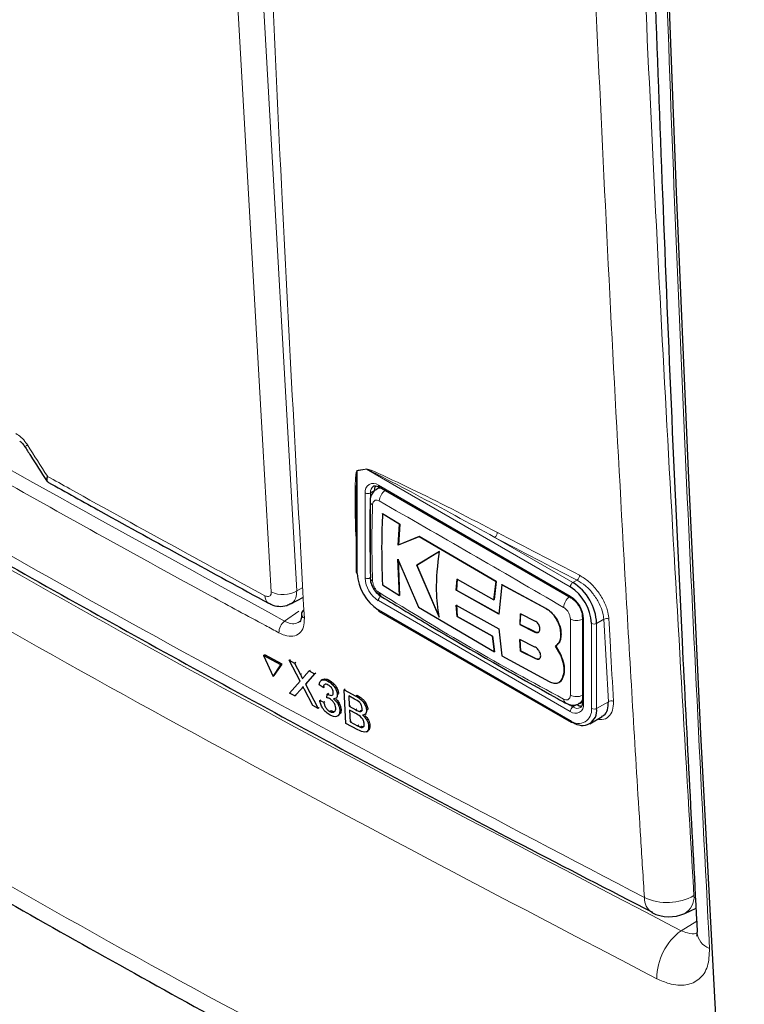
# Paper-space layout 'Blatt4' of a CAD drawing. Header units: millimetres. Extents: x 5 to 418, y 2 to 292.
# Tile 5 of 78: x 96 to 112, y 121 to 143. Entities that reach past the tile are written whole.
import ezdxf

# ---------------------------------------------------------------- set-up
doc = ezdxf.new("R2010")
doc.units = ezdxf.units.MM

psp = doc.layouts.new('Blatt4')

# ---------------------------------------------------------------- linework, layer by layer
at = {"color": 7, "linetype": 'Continuous', "lineweight": 18}
for p, q in [((101.376, 144.095), (102.155, 130.366)), ((103.651, 132.983), (103.456, 132.951)), ((103.456, 132.951), (103.456, 130.744)), ((108.038, 130.45), (103.651, 132.983)), ((103.909, 132.638), (108.038, 130.254)), ((103.626, 130.646), (103.626, 132.475)), ((103.824, 132.524), (103.739, 132.475)), ((103.739, 132.475), (103.739, 130.646)), ((106.415, 131.518), (108.095, 130.548)), ((108.095, 130.548), (108.183, 130.599)), ((102.155, 130.366), (102.286, 130.436)), ((108.038, 127.772), (103.909, 130.156)), ((101.894, 129.715), (102.201, 129.93)), ((103.909, 129.96), (108.038, 127.576)), ((107.515, 129.984), (107.518, 129.986)), ((108.321, 129.764), (108.321, 127.935)), ((108.491, 127.837), (108.491, 129.666)), ((108.758, 129.755), (108.604, 129.666)), ((108.604, 129.666), (108.604, 127.837)), ((108.857, 127.983), (108.758, 129.755)), ((107.278, 129.48), (107.281, 129.482)), ((107.287, 128.909), (107.29, 128.91)), ((102.235, 128.566), (102.261, 128.584)), ((102.26, 128.269), (102.287, 128.288)), ((103.423, 128.104), (103.45, 128.123)), ((107.997, 127.926), (108.095, 127.87)), ((108.604, 127.837), (108.857, 127.983)), ((103.422, 127.808), (103.449, 127.827)), ((108.18, 127.919), (108.095, 127.87)), ((103.462, 127.463), (103.489, 127.482)), ((110.42, 123.057), (110.757, 123.265))]:
    psp.add_line(p, q, dxfattribs=at)
at = {"color": 7, "linetype": 'Continuous', "lineweight": 25}
for p, q in [((103.935, 132.592), (103.874, 132.557)), ((103.926, 132.601), (108.055, 130.217)), ((103.433, 132.001), (103.433, 130.776)), ((103.998, 132.027), (104.001, 132.029)), ((104.365, 131.798), (103.998, 132.027)), ((104.001, 132.029), (104.368, 131.799)), ((104.338, 131.353), (104.365, 131.798)), ((104.368, 131.799), (104.34, 131.355)), ((104.365, 131.798), (104.368, 131.799)), ((104.785, 131.537), (104.338, 131.353)), ((104.34, 131.355), (104.788, 131.539)), ((104.785, 131.537), (104.788, 131.539)), ((106.441, 130.566), (104.785, 131.537)), ((104.788, 131.539), (106.444, 130.568)), ((104.338, 131.353), (104.34, 131.355)), ((105.222, 131.215), (104.735, 130.919)), ((104.738, 130.921), (105.225, 131.217)), ((104.33, 131.048), (104.77, 130.016)), ((104.364, 130.268), (104.33, 131.048)), ((104.333, 131.049), (104.367, 130.27)), ((104.735, 130.919), (104.738, 130.921)), ((104.735, 130.919), (105.217, 129.804)), ((105.22, 129.806), (104.738, 130.921)), ((103.732, 130.654), (103.732, 130.659)), ((103.997, 130.498), (104.364, 130.268)), ((105.586, 130.378), (105.605, 130.621)), ((105.608, 130.623), (105.589, 130.38)), ((105.605, 130.621), (106.394, 130.176)), ((106.394, 130.176), (106.441, 130.566)), ((106.444, 130.568), (106.397, 130.178)), ((106.441, 130.566), (106.444, 130.568)), ((106.565, 130.498), (106.503, 129.868)), ((106.565, 130.498), (106.568, 130.5)), ((107.515, 129.984), (106.565, 130.498)), ((106.568, 130.5), (107.518, 129.986)), ((104.364, 130.268), (104.367, 130.27)), ((105.586, 130.378), (105.589, 130.38)), ((106.503, 129.868), (105.586, 130.378)), ((105.589, 130.38), (106.506, 129.869)), ((102.029, 130.09), (102.296, 130.233)), ((105.584, 130.061), (106.502, 129.551)), ((105.604, 129.816), (105.584, 130.061)), ((105.587, 130.063), (105.607, 129.818)), ((106.394, 130.176), (106.397, 130.178)), ((103.926, 129.923), (108.055, 127.539)), ((104.77, 130.016), (106.408, 129.054)), ((106.966, 129.874), (106.953, 129.642)), ((106.956, 129.644), (106.968, 129.875)), ((107.288, 129.71), (106.966, 129.874)), ((105.604, 129.816), (105.607, 129.818)), ((106.361, 129.389), (105.604, 129.816)), ((105.607, 129.818), (106.364, 129.391)), ((106.953, 129.642), (106.956, 129.644)), ((106.953, 129.642), (107.278, 129.48)), ((107.281, 129.482), (106.956, 129.644)), ((108.298, 129.797), (108.298, 127.968)), ((106.502, 129.551), (106.564, 128.968)), ((107.835, 129.435), (107.838, 129.437)), ((106.361, 129.389), (106.364, 129.391)), ((106.408, 129.054), (106.361, 129.389)), ((106.364, 129.391), (106.411, 129.056)), ((106.952, 129.321), (106.965, 129.072)), ((107.277, 129.159), (106.952, 129.321)), ((106.968, 129.074), (106.955, 129.322)), ((101.439, 128.973), (101.466, 128.992)), ((101.838, 128.792), (101.466, 128.992)), ((106.408, 129.054), (106.411, 129.056)), ((106.965, 129.072), (106.968, 129.074)), ((106.965, 129.072), (107.287, 128.909)), ((107.29, 128.91), (106.968, 129.074)), ((107.831, 128.986), (107.723, 129.18)), ((107.724, 129.181), (107.727, 129.182)), ((107.726, 129.182), (107.833, 128.988)), ((107.831, 128.986), (107.833, 128.988)), ((101.439, 128.973), (101.645, 128.527)), ((101.811, 128.773), (101.439, 128.973)), ((101.645, 128.527), (101.811, 128.773)), ((101.672, 128.546), (101.838, 128.792)), ((101.811, 128.773), (101.838, 128.792)), ((101.992, 128.873), (102.02, 128.892)), ((102.226, 128.424), (101.992, 128.873)), ((101.992, 128.873), (102.107, 128.812)), ((102.107, 128.812), (102.134, 128.831)), ((102.107, 128.812), (102.235, 128.566)), ((106.564, 128.968), (107.585, 128.417)), ((102.314, 128.523), (102.42, 128.643)), ((102.536, 128.581), (102.341, 128.361)), ((102.42, 128.643), (102.447, 128.662)), ((102.42, 128.643), (102.536, 128.581)), ((102.536, 128.581), (102.563, 128.6)), ((101.645, 128.527), (101.672, 128.546)), ((102, 128.168), (102.226, 128.424)), ((102.341, 128.361), (102.368, 128.379)), ((102.341, 128.361), (102.613, 127.839)), ((102.708, 128.458), (102.679, 128.437)), ((102.824, 128.426), (102.85, 128.445)), ((107.798, 128.399), (107.801, 128.401)), ((107.862, 128.474), (107.865, 128.476)), ((102.115, 128.106), (102, 128.168)), ((102.26, 128.269), (102.115, 128.106)), ((102.498, 127.9), (102.319, 128.244)), ((102.725, 128.291), (102.638, 128.347)), ((102.725, 128.291), (102.751, 128.309)), ((102.804, 128.069), (102.808, 128.147)), ((102.808, 128.147), (102.834, 128.166)), ((102.82, 128.14), (102.846, 128.158)), ((103.026, 128.14), (103.052, 128.158)), ((103.171, 128.24), (103.197, 128.258)), ((103.213, 127.516), (103.171, 128.24)), ((103.171, 128.24), (103.423, 128.104)), ((102.115, 128.106), (102.142, 128.125)), ((102.649, 128.008), (102.675, 128.026)), ((102.649, 128.008), (102.735, 127.971)), ((102.735, 127.971), (102.761, 127.989)), ((102.993, 128.055), (103.023, 128.076)), ((103.399, 128.036), (103.271, 128.105)), ((103.271, 128.105), (103.284, 127.883)), ((108.234, 127.945), (108.295, 127.981)), ((102.613, 127.839), (102.498, 127.9)), ((102.613, 127.839), (102.639, 127.857)), ((102.869, 127.773), (102.895, 127.791)), ((103.079, 127.799), (103.105, 127.817)), ((103.284, 127.883), (103.31, 127.901)), ((103.284, 127.883), (103.422, 127.808)), ((103.437, 127.719), (103.288, 127.799)), ((103.288, 127.799), (103.303, 127.549)), ((103.503, 127.773), (103.53, 127.792)), ((103.62, 127.707), (103.65, 127.729)), ((103.657, 127.797), (103.684, 127.816)), ((103.032, 127.675), (103.061, 127.696)), ((103.465, 127.38), (103.213, 127.516)), ((103.303, 127.549), (103.329, 127.567)), ((103.303, 127.549), (103.462, 127.463)), ((108.455, 127.507), (108.723, 127.662)), ((103.52, 127.436), (103.546, 127.454)), ((103.657, 127.337), (103.688, 127.359)), ((103.701, 127.454), (103.729, 127.473)), ((110.498, 123.43), (110.742, 123.543))]:
    psp.add_line(p, q, dxfattribs=at)
at = {"color": 7, "linetype": 'Continuous', "lineweight": 25, "flags": 128}
for points in [[(111.494, 115.716), (111.156, 121.494), (110.848, 127.291), (110.57, 133.108), (110.321, 138.943), (110.102, 144.797), (109.913, 150.67), (109.753, 156.561), (109.623, 162.47)], [(103.909, 129.96), (103.91, 129.948), (103.913, 129.937), (103.918, 129.929), (103.926, 129.923), (103.926, 129.923)]]:
    psp.add_lwpolyline(points, dxfattribs=at)
at = {"color": 7, "linetype": 'Continuous', "lineweight": 18, "flags": 128}
for points in [[(101.605, 130.343), (101.57, 130.975), (101.426, 133.503), (100.826, 144.072)], [(108.038, 127.576), (108.04, 127.564), (108.043, 127.553), (108.048, 127.545), (108.055, 127.539), (108.055, 127.539)]]:
    psp.add_lwpolyline(points, dxfattribs=at)
at = {"color": 7, "linetype": 'Continuous', "lineweight": 18}
for centre, radius, start, end in [((96.261, 133.633), 0.163, 284.6574, 308.0819), ((103.371, 132.915), 0.0921, 22.6225, 26.1419), ((103.562, 132.945), 0.0971, 23.0013, 26.3575), ((103.799, 132.503), 0.175, 50.7968, 189.2142), ((103.901, 132.49), 0.162, 127.278, 185.4812), ((103.947, 132.633), 0.0384, 172.7487, 235.9397), ((103.683, 132.584), 0.123, 242.611, 297.3896), ((104.237, 132.276), 0.308, 125.9023, 175.5835), ((103.828, 132.303), 0.0966, 185.4708, 243.6193), ((106.341, 131.622), 0.127, 305.3804, 359.8162), ((292.749, 487.705), 401.865, 242.38425, 242.66826), ((292.392, 487.019), 401.209, 242.38408, 242.66862), ((108.108, 130.703), 0.128, 305.7492, 359.8461), ((104.24, 130.673), 0.615, 182.6056, 237.3943), ((103.683, 130.755), 0.123, 242.611, 297.3896), ((103.83, 130.665), 0.0987, 186.4339, 242.9324), ((104.23, 130.668), 0.492, 182.6054, 237.3947), ((108.161, 130.444), 0.123, 122.6055, 177.3932), ((101.655, 130.255), 0.187, 177.5097, 235.748), ((101.859, 130.875), 0.589, 244.5222, 300.2404), ((104.032, 130.15), 0.123, 122.6054, 177.3946), ((108.213, 129.988), 0.319, 128.0584, 175.9064), ((107.707, 129.736), 0.615, 2.6055, 57.3945), ((108.076, 130.249), 0.0384, 172.7743, 236.2923), ((102.36, 129.878), 0.107, 187.5548, 246.6468), ((102.086, 129.464), 0.315, 127.3217, 179.8969), ((108.178, 130.049), 0.32, 244.0553, 291.9309), ((108.338, 129.801), 0.0403, 185.8566, 245.6093), ((108.548, 129.775), 0.123, 242.6111, 297.3892), ((108.819, 129.654), 0.118, 65.2296, 120.7701), ((107.991, 128.032), 0.0966, 176.464, 234.4833), ((108.149, 127.907), 0.175, 230.7972, 9.2138), ((108.172, 128.399), 0.308, 244.3931, 294.1901), ((108.338, 127.972), 0.0402, 185.702, 245.6201), ((108.917, 127.882), 0.118, 65.252, 120.8674), ((108.161, 127.766), 0.123, 122.6054, 177.3946), ((108.215, 127.792), 0.279, 230.7963, 9.2143), ((108.188, 127.991), 0.152, 232.5828, 297.5689), ((108.548, 127.946), 0.123, 242.6111, 297.3892), ((109.986, 123.746), 0.355, 176.4031, 238.8298), ((110.12, 124.847), 1.184, 245.656, 299.1834), ((110.297, 123.778), 0.402, 299.9613, 4.9786), ((111.187, 122.023), 1.287, 126.5582, 179.9328), ((111.174, 123.067), 0.416, 185.8059, 249.9085)]:
    psp.add_arc(centre, radius, start, end, dxfattribs=at)
at = {"color": 7, "linetype": 'Continuous', "lineweight": 25}
for centre, radius, start, end in [((104.022, 132.532), 0.198, 150.6199, 182.4089), ((103.473, 130.78), 0.0402, 185.7026, 245.6196), ((104.439, 130.788), 0.984, 182.6053, 237.3947), ((107.499, 129.616), 1.106, 2.6054, 57.3946), ((104.027, 130.322), 0.0977, 176.9597, 235.5651), ((107.508, 129.621), 0.984, 2.6055, 57.3944), ((102.358, 129.863), 0.104, 117.517, 179.4605), ((108.294, 127.787), 0.314, 230.7968, 9.2139), ((108.286, 128.086), 0.198, 237.5906, 269.4189), ((108.072, 127.576), 0.0402, 245.6941, 305.6155), ((110.162, 124.156), 0.8, 242.6929, 294.8105)]:
    psp.add_arc(centre, radius, start, end, dxfattribs=at)
at = {"color": 7, "linetype": 'Continuous', "lineweight": 18}
for points, knots in [([(100.847, 165.938), (100.849, 165.831), (100.863, 165.295), (100.92, 163.044), (101.174, 154.055), (101.622, 142.518), (102.154, 132.782), (102.318, 129.781)], [0, 0, 0, 0, 0.008809, 0.044043, 0.184982, 0.748766, 1, 1, 1, 1]), ([(109.632, 123.768), (109.605, 124.189), (109.472, 126.292), (108.944, 135.145), (108.328, 147.861), (108.005, 158.998), (107.881, 163.274)], [0, 0, 0, 0, 0.0322876, 0.1614382, 0.6780666, 1, 1, 1, 1]), ([(108.948, 163.294), (109.148, 156.662), (109.547, 143.397), (110.314, 130.342), (110.697, 123.813)], [0, 0, 0, 0, 0.4999, 1, 1, 1, 1]), ([(109.589, 162.487), (109.734, 156.349), (109.964, 146.592), (110.489, 133.349), (110.851, 126.234), (111.032, 122.677)], [0, 0, 0, 0, 0.458837, 0.729403, 1, 1, 1, 1]), ([(76.919, 142.653), (77.274, 142.424), (79.047, 141.281), (83.717, 138.336), (91.098, 133.895), (100.202, 128.723), (106.5, 125.414), (109.632, 123.768)], [0, 0, 0, 0, 0.034566, 0.172836, 0.449402, 0.726264, 1, 1, 1, 1]), ([(77.258, 142.201), (79.485, 140.773), (83.941, 137.916), (91.669, 133.275), (100.429, 128.276), (107.09, 124.797), (110.42, 123.057)], [0, 0, 0, 0, 0.2125931, 0.4253187, 0.7126592, 1, 1, 1, 1]), ([(109.899, 122.024), (106.562, 123.767), (99.889, 127.253), (91.112, 132.262), (83.369, 136.912), (78.904, 139.775), (76.671, 141.207)], [0, 0, 0, 0, 0.287342, 0.574681, 0.787274, 1, 1, 1, 1]), ([(84.047, 140.018), (86.949, 138.253), (92.756, 134.722), (98.847, 131.385), (101.894, 129.715)], [0, 0, 0, 0, 0.499744, 1, 1, 1, 1]), ([(101.77, 129.465), (101.673, 129.517), (101.187, 129.779), (99.151, 130.883), (95.208, 133.069), (89.719, 136.229), (85.849, 138.591), (83.914, 139.773)], [0, 0, 0, 0, 0.015838, 0.079188, 0.332598, 0.666223, 1, 1, 1, 1]), ([(75.032, 136.831), (76.068, 136.154), (79.346, 134.014), (84.997, 130.472), (92.875, 125.801), (101.56, 120.79), (108.407, 117.497), (111.494, 115.716), (111.494, 115.716)], [0, 0, 0, 0, 0.090904, 0.287602, 0.484428, 0.746618, 1, 1, 1, 1, 1]), ([(96.112, 133.753), (96.15, 133.727), (96.228, 133.675), (96.312, 133.579), (96.351, 133.52), (96.361, 133.505)], [0, 0, 0, 0, 0.428233, 0.856341, 1, 1, 1, 1]), ([(96.361, 133.505), (96.505, 133.28), (96.649, 133.055), (96.793, 132.829), (96.794, 132.828)], [0, 0, 0, 0, 0.996045, 1, 1, 1, 1]), ([(96.794, 132.828), (96.793, 132.828), (96.792, 132.826), (96.79, 132.822), (96.786, 132.813), (96.775, 132.79), (96.764, 132.758), (96.774, 132.747), (96.778, 132.742)], [0, 0, 0, 0, 0.011862, 0.036301, 0.09248, 0.236969, 0.635173, 1, 1, 1, 1]), ([(96.794, 132.828), (96.793, 132.828), (96.793, 132.826), (96.792, 132.821), (96.789, 132.81), (96.783, 132.782), (96.78, 132.734), (96.8, 132.713), (96.813, 132.701)], [0, 0, 0, 0, 0.00947, 0.02898, 0.073827, 0.189165, 0.507061, 1, 1, 1, 1]), ([(96.794, 132.828), (96.954, 132.739), (97.881, 132.222), (99.434, 131.364), (100.84, 130.603), (101.468, 130.263)], [0, 0, 0, 0, 0.10352, 0.599934, 1, 1, 1, 1]), ([(103.433, 131.394), (103.422, 131.648), (103.407, 132.016), (103.407, 132.445), (103.411, 132.663), (103.419, 132.792), (103.426, 132.868), (103.435, 132.917), (103.441, 132.945), (103.451, 132.955), (103.453, 132.956), (103.454, 132.956)], [0, 0, 0, 0, 0.470485, 0.682968, 0.812238, 0.890336, 0.937215, 0.965179, 0.993269, 0.9984, 1, 1, 1, 1]), ([(103.456, 132.951), (103.456, 132.95), (103.455, 132.949), (103.45, 132.934), (103.447, 132.904), (103.443, 132.864), (103.442, 132.837), (103.442, 132.824)], [0, 0, 0, 0, 0.01397, 0.065644, 0.386146, 0.715031, 1, 1, 1, 1]), ([(103.454, 132.956), (103.486, 132.961), (103.551, 132.971), (103.616, 132.982), (103.649, 132.988)], [0, 0, 0, 0, 0.488774, 1, 1, 1, 1]), ([(103.649, 132.988), (103.668, 132.984), (103.752, 132.967), (104.115, 132.797), (105.028, 132.371), (105.887, 131.924), (106.469, 131.621)], [0, 0, 0, 0, 0.021746, 0.094659, 0.385877, 1, 1, 1, 1]), ([(106.415, 131.518), (105.847, 131.83), (105.009, 132.289), (104.11, 132.757), (103.755, 132.943), (103.67, 132.975), (103.651, 132.983)], [0, 0, 0, 0, 0.614896, 0.90624, 0.97887, 1, 1, 1, 1]), ([(103.877, 132.553), (103.883, 132.558), (103.909, 132.58), (103.947, 132.576), (103.975, 132.573)], [0, 0, 0, 0, 0.262065, 1, 1, 1, 1]), ([(103.785, 132.217), (103.779, 132.004), (103.764, 131.458), (103.777, 130.911), (103.785, 130.577)], [0, 0, 0, 0, 0.389865, 1, 1, 1, 1]), ([(103.929, 132.3), (103.914, 132.307), (103.882, 132.322), (103.84, 132.318), (103.807, 132.294), (103.789, 132.258), (103.786, 132.229), (103.785, 132.217)], [0, 0, 0, 0, 0.213398, 0.428595, 0.644317, 0.85927, 1, 1, 1, 1]), ([(107.895, 130.011), (107.225, 130.4), (105.885, 131.179), (104.581, 131.926), (103.929, 132.3)], [0, 0, 0, 0, 0.4998957, 1, 1, 1, 1]), ([(105.759, 131.543), (105.849, 131.489), (106.031, 131.381), (106.219, 131.276), (106.312, 131.223)], [0, 0, 0, 0, 0.499979, 1, 1, 1, 1]), ([(108.236, 130.702), (108.304, 130.66), (108.439, 130.577), (108.624, 130.375), (108.768, 130.144), (108.849, 129.93), (108.863, 129.808), (108.868, 129.761)], [0, 0, 0, 0, 0.214859, 0.429704, 0.645015, 0.860583, 1, 1, 1, 1]), ([(103.785, 130.577), (103.787, 130.558), (103.791, 130.519), (103.817, 130.455), (103.853, 130.396), (103.893, 130.353), (103.919, 130.335), (103.929, 130.328)], [0, 0, 0, 0, 0.213848, 0.429203, 0.644914, 0.859644, 1, 1, 1, 1]), ([(108.758, 129.755), (108.753, 129.798), (108.74, 129.906), (108.666, 130.099), (108.535, 130.306), (108.367, 130.486), (108.244, 130.561), (108.183, 130.599)], [0, 0, 0, 0, 0.1393895, 0.3549582, 0.5702969, 0.7851632, 1, 1, 1, 1]), ([(101.468, 130.263), (101.479, 130.258), (101.506, 130.246), (101.546, 130.242), (101.581, 130.258), (101.604, 130.292), (101.605, 130.326), (101.605, 130.343)], [0, 0, 0, 0, 0.142449, 0.356187, 0.570422, 0.78525, 1, 1, 1, 1]), ([(102.155, 130.366), (102.151, 130.314), (102.142, 130.211), (102.089, 130.12), (102.039, 130.102), (102.025, 130.096)], [0, 0, 0, 0, 0.419306, 0.839215, 1, 1, 1, 1]), ([(103.929, 130.328), (104.581, 129.928), (105.884, 129.127), (107.224, 128.401), (107.895, 128.038)], [0, 0, 0, 0, 0.499895, 1, 1, 1, 1]), ([(108.039, 129.761), (108.037, 129.781), (108.034, 129.821), (108.009, 129.884), (107.973, 129.943), (107.932, 129.986), (107.905, 130.004), (107.895, 130.011)], [0, 0, 0, 0, 0.213845, 0.4292, 0.644916, 0.859644, 1, 1, 1, 1]), ([(102.318, 129.781), (102.315, 129.713), (102.31, 129.578), (102.22, 129.444), (102.08, 129.381), (101.92, 129.394), (101.813, 129.445), (101.77, 129.465)], [0, 0, 0, 0, 0.214932, 0.429877, 0.644876, 0.859886, 1, 1, 1, 1]), ([(101.894, 129.715), (101.926, 129.7), (102.007, 129.663), (102.121, 129.65), (102.18, 129.685), (102.206, 129.7)], [0, 0, 0, 0, 0.266617, 0.675801, 1, 1, 1, 1]), ([(108.039, 128.121), (108.039, 128.331), (108.04, 128.869), (108.039, 129.423), (108.039, 129.761)], [0, 0, 0, 0, 0.389867, 1, 1, 1, 1]), ([(108.868, 129.761), (108.87, 129.719), (108.882, 129.508), (108.914, 128.917), (108.945, 128.369), (108.967, 127.989)], [0, 0, 0, 0, 0.071295, 0.356472, 1, 1, 1, 1]), ([(107.895, 128.038), (107.911, 128.031), (107.944, 128.018), (107.986, 128.022), (108.019, 128.045), (108.036, 128.081), (108.038, 128.11), (108.039, 128.121)], [0, 0, 0, 0, 0.213393, 0.428587, 0.644315, 0.859263, 1, 1, 1, 1]), ([(108.298, 128.034), (108.291, 128.014), (108.278, 127.974), (108.247, 127.958), (108.232, 127.95)], [0, 0, 0, 0, 0.50149, 1, 1, 1, 1]), ([(108.967, 127.989), (108.964, 127.921), (108.959, 127.786), (108.866, 127.652), (108.75, 127.587), (108.656, 127.6), (108.624, 127.605)], [0, 0, 0, 0, 0.284593, 0.569209, 0.853206, 1, 1, 1, 1]), ([(110.42, 123.057), (110.465, 123.039), (110.579, 122.994), (110.7, 122.976), (110.753, 123.002), (110.759, 123.005)], [0, 0, 0, 0, 0.37127, 0.930192, 1, 1, 1, 1]), ([(111.032, 122.677), (111.026, 122.541), (111.015, 122.27), (110.828, 121.997), (110.539, 121.866), (110.21, 121.887), (109.988, 121.985), (109.899, 122.024)], [0, 0, 0, 0, 0.214438, 0.428949, 0.643338, 0.857735, 1, 1, 1, 1])]:
    psp.add_open_spline(points, degree=3, knots=knots, dxfattribs=at)
at = {"color": 7, "linetype": 'Continuous', "lineweight": 25}
for points, knots in [([(109.328, 162.862), (109.364, 161.055), (109.46, 156.117), (109.679, 148.122), (110.015, 138.734), (110.374, 130.377), (110.657, 125.108), (110.769, 123.025)], [0, 0, 0, 0, 0.134658, 0.368046, 0.598741, 0.841395, 1, 1, 1, 1]), ([(77.086, 142.333), (77.16, 142.284), (78.782, 141.219), (82.037, 139.178), (86.855, 136.218), (91.767, 133.312), (96.756, 130.456), (101.834, 127.652), (106.182, 125.316), (108.871, 123.934), (109.807, 123.453)], [0, 0, 0, 0, 0.007316, 0.159791, 0.31208, 0.464128, 0.615833, 0.767297, 0.919011, 1, 1, 1, 1]), ([(75.313, 136.269), (76.744, 135.337), (79.797, 133.349), (84.533, 130.391), (89.503, 127.389), (94.513, 124.469), (99.613, 121.597), (104.78, 118.791), (108.849, 116.65), (111.193, 115.455), (111.78, 115.156)], [0, 0, 0, 0, 0.125337, 0.267448, 0.405124, 0.542904, 0.680747, 0.818531, 0.954495, 1, 1, 1, 1]), ([(96.195, 133.589), (96.196, 133.588), (96.199, 133.587), (96.219, 133.573), (96.248, 133.546), (96.278, 133.512), (96.295, 133.486), (96.302, 133.475)], [0, 0, 0, 0, 0.088723, 0.32539, 0.556988, 0.81551, 1, 1, 1, 1]), ([(96.302, 133.475), (96.344, 133.409), (96.501, 133.164), (96.658, 132.918), (96.773, 132.738)], [0, 0, 0, 0, 0.269025, 1, 1, 1, 1]), ([(103.442, 132.824), (103.441, 132.812), (103.438, 132.759), (103.435, 132.636), (103.433, 132.41), (103.432, 132.192), (103.435, 132.042), (103.435, 132.01)], [0, 0, 0, 0, 0.045133, 0.20009, 0.457234, 0.880513, 1, 1, 1, 1]), ([(96.775, 132.74), (96.782, 132.727), (96.792, 132.71), (96.81, 132.704), (96.815, 132.702)], [0, 0, 0, 0, 0.710235, 1, 1, 1, 1]), ([(96.812, 132.701), (97.189, 132.491), (98.756, 131.617), (100.344, 130.755), (101.55, 130.1)], [0, 0, 0, 0, 0.240444, 1, 1, 1, 1]), ([(103.806, 132.618), (103.812, 132.622), (103.826, 132.632), (103.869, 132.629), (103.91, 132.609), (103.926, 132.601)], [0, 0, 0, 0, 0.290447, 0.725469, 1, 1, 1, 1]), ([(103.877, 132.553), (103.854, 132.539), (103.802, 132.509), (103.755, 132.426), (103.73, 132.351), (103.735, 132.306), (103.736, 132.294)], [0, 0, 0, 0, 0.250572, 0.57059, 0.893509, 1, 1, 1, 1]), ([(103.732, 132.295), (103.73, 132.161), (103.721, 131.609), (103.73, 131.068), (103.737, 130.659)], [0, 0, 0, 0, 0.243253, 1, 1, 1, 1]), ([(103.998, 132.027), (103.99, 131.822), (103.972, 131.302), (103.988, 130.801), (103.997, 130.498)], [0, 0, 0, 0, 0.394461, 1, 1, 1, 1]), ([(105.217, 129.804), (105.192, 129.99), (105.133, 130.424), (105.189, 130.927), (105.222, 131.215)], [0, 0, 0, 0, 0.427264, 1, 1, 1, 1]), ([(103.737, 130.654), (103.736, 130.634), (103.734, 130.569), (103.778, 130.455), (103.856, 130.326), (103.934, 130.272), (103.971, 130.246)], [0, 0, 0, 0, 0.127302, 0.412418, 0.71698, 1, 1, 1, 1]), ([(101.552, 130.105), (101.567, 130.096), (101.632, 130.053), (101.767, 130.029), (101.92, 130.035), (101.998, 130.08), (102.025, 130.096)], [0, 0, 0, 0, 0.10436, 0.466052, 0.813227, 1, 1, 1, 1]), ([(103.973, 130.244), (104.326, 130.032), (105.566, 129.287), (106.894, 128.527), (107.879, 127.986), (107.937, 127.954)], [0, 0, 0, 0, 0.272448, 0.957166, 1, 1, 1, 1]), ([(108.055, 130.217), (108.077, 130.203), (108.124, 130.171), (108.197, 130.087), (108.258, 129.982), (108.293, 129.878), (108.296, 129.821), (108.298, 129.797)], [0, 0, 0, 0, 0.178593, 0.391154, 0.611316, 0.832975, 1, 1, 1, 1]), ([(102.253, 129.864), (102.254, 129.862), (102.261, 129.81), (102.242, 129.74), (102.227, 129.704), (102.211, 129.7), (102.207, 129.699)], [0, 0, 0, 0, 0.019858, 0.429807, 0.84969, 1, 1, 1, 1]), ([(107.835, 129.435), (107.832, 129.479), (107.827, 129.566), (107.772, 129.708), (107.691, 129.837), (107.601, 129.932), (107.539, 129.969), (107.515, 129.984)], [0, 0, 0, 0, 0.214506, 0.429016, 0.643581, 0.858181, 1, 1, 1, 1]), ([(107.518, 129.986), (107.555, 129.962), (107.628, 129.914), (107.725, 129.796), (107.797, 129.662), (107.834, 129.536), (107.837, 129.465), (107.838, 129.437)], [0, 0, 0, 0, 0.214478, 0.428951, 0.643503, 0.858104, 1, 1, 1, 1]), ([(107.278, 129.48), (107.29, 129.476), (107.314, 129.467), (107.346, 129.471), (107.37, 129.488), (107.385, 129.518), (107.388, 129.556), (107.379, 129.599), (107.36, 129.641), (107.332, 129.678), (107.306, 129.7), (107.291, 129.708), (107.288, 129.71)], [0, 0, 0, 0, 0.107913, 0.215821, 0.323762, 0.43155, 0.539076, 0.64632, 0.753351, 0.860271, 0.967233, 1, 1, 1, 1]), ([(107.356, 129.479), (107.356, 129.479), (107.349, 129.472), (107.327, 129.47), (107.3, 129.473), (107.285, 129.48), (107.281, 129.482)], [0, 0, 0, 0, 0.001599, 0.43151, 0.862218, 1, 1, 1, 1]), ([(107.723, 129.18), (107.75, 129.201), (107.803, 129.244), (107.834, 129.342), (107.835, 129.411), (107.835, 129.435)], [0, 0, 0, 0, 0.392091, 0.784214, 1, 1, 1, 1]), ([(107.838, 129.437), (107.836, 129.393), (107.832, 129.305), (107.784, 129.223), (107.741, 129.193), (107.726, 129.182)], [0, 0, 0, 0, 0.391294, 0.782568, 1, 1, 1, 1]), ([(107.287, 128.909), (107.301, 128.903), (107.327, 128.893), (107.361, 128.896), (107.387, 128.914), (107.401, 128.946), (107.402, 128.988), (107.389, 129.035), (107.364, 129.081), (107.33, 129.123), (107.299, 129.147), (107.282, 129.157), (107.277, 129.159)], [0, 0, 0, 0, 0.107231, 0.214468, 0.321521, 0.428467, 0.535455, 0.642603, 0.74998, 0.857627, 0.965491, 1, 1, 1, 1]), ([(107.862, 128.474), (107.88, 128.52), (107.915, 128.613), (107.902, 128.798), (107.854, 128.925), (107.831, 128.986)], [0, 0, 0, 0, 0.3406, 0.681211, 1, 1, 1, 1]), ([(107.833, 128.988), (107.858, 128.922), (107.907, 128.791), (107.916, 128.608), (107.882, 128.519), (107.865, 128.476)], [0, 0, 0, 0, 0.3406815, 0.6813746, 1, 1, 1, 1]), ([(107.372, 128.905), (107.372, 128.905), (107.364, 128.897), (107.34, 128.895), (107.312, 128.9), (107.294, 128.908), (107.29, 128.91)], [0, 0, 0, 0, 0.012532, 0.44049, 0.868652, 1, 1, 1, 1]), ([(102.235, 128.566), (102.243, 128.549), (102.255, 128.526), (102.269, 128.497), (102.272, 128.484), (102.274, 128.478)], [0, 0, 0, 0, 0.561264, 0.781752, 1, 1, 1, 1]), ([(102.274, 128.478), (102.281, 128.486), (102.295, 128.501), (102.308, 128.516), (102.314, 128.523)], [0, 0, 0, 0, 0.559986, 1, 1, 1, 1]), ([(102.638, 128.347), (102.643, 128.371), (102.653, 128.42), (102.7, 128.456), (102.761, 128.456), (102.803, 128.436), (102.824, 128.426)], [0, 0, 0, 0, 0.280257, 0.559522, 0.779593, 1, 1, 1, 1]), ([(102.713, 128.454), (102.72, 128.46), (102.738, 128.478), (102.789, 128.474), (102.831, 128.455), (102.851, 128.445)], [0, 0, 0, 0, 0.221136, 0.610271, 1, 1, 1, 1]), ([(102.832, 128.341), (102.816, 128.348), (102.784, 128.362), (102.749, 128.353), (102.73, 128.326), (102.727, 128.303), (102.725, 128.291)], [0, 0, 0, 0, 0.280001, 0.559133, 0.779323, 1, 1, 1, 1]), ([(102.824, 128.426), (102.851, 128.409), (102.905, 128.375), (102.972, 128.295), (103.015, 128.211), (103.023, 128.163), (103.026, 128.14)], [0, 0, 0, 0, 0.280184, 0.559855, 0.78, 1, 1, 1, 1]), ([(102.851, 128.445), (102.878, 128.428), (102.932, 128.394), (102.999, 128.314), (103.042, 128.23), (103.05, 128.182), (103.053, 128.159)], [0, 0, 0, 0, 0.280184, 0.559855, 0.78, 1, 1, 1, 1]), ([(107.585, 128.417), (107.619, 128.402), (107.687, 128.373), (107.776, 128.382), (107.834, 128.421), (107.855, 128.461), (107.862, 128.474)], [0, 0, 0, 0, 0.284971, 0.569944, 0.854958, 1, 1, 1, 1]), ([(107.865, 128.476), (107.851, 128.448), (107.835, 128.415), (107.804, 128.406), (107.799, 128.404)], [0, 0, 0, 0, 0.849704, 1, 1, 1, 1]), ([(102.289, 128.302), (102.284, 128.296), (102.274, 128.285), (102.265, 128.274), (102.26, 128.269)], [0, 0, 0, 0, 0.559998, 1, 1, 1, 1]), ([(102.319, 128.244), (102.314, 128.255), (102.304, 128.274), (102.294, 128.294), (102.289, 128.302)], [0, 0, 0, 0, 0.560004, 1, 1, 1, 1]), ([(102.808, 128.147), (102.81, 128.146), (102.814, 128.143), (102.818, 128.141), (102.82, 128.14)], [0, 0, 0, 0, 0.559996, 1, 1, 1, 1]), ([(102.82, 128.14), (102.837, 128.132), (102.871, 128.117), (102.914, 128.117), (102.94, 128.141), (102.94, 128.169), (102.94, 128.183)], [0, 0, 0, 0, 0.280681, 0.560954, 0.780059, 1, 1, 1, 1]), ([(102.94, 128.183), (102.938, 128.2), (102.932, 128.233), (102.902, 128.283), (102.867, 128.32), (102.843, 128.334), (102.832, 128.341)], [0, 0, 0, 0, 0.279464, 0.558957, 0.779255, 1, 1, 1, 1]), ([(103.026, 128.14), (103.026, 128.123), (103.025, 128.09), (102.999, 128.051), (102.964, 128.047), (102.943, 128.045)], [0, 0, 0, 0, 0.280501, 0.561006, 1, 1, 1, 1]), ([(102.87, 127.691), (102.841, 127.71), (102.782, 127.747), (102.711, 127.837), (102.665, 127.929), (102.654, 127.982), (102.649, 128.008)], [0, 0, 0, 0, 0.279909, 0.55925, 0.779476, 1, 1, 1, 1]), ([(102.735, 127.971), (102.74, 127.95), (102.751, 127.908), (102.782, 127.846), (102.826, 127.799), (102.854, 127.782), (102.869, 127.773)], [0, 0, 0, 0, 0.28088, 0.560068, 0.779654, 1, 1, 1, 1]), ([(102.859, 128.049), (102.848, 128.053), (102.83, 128.062), (102.812, 128.067), (102.804, 128.069)], [0, 0, 0, 0, 0.559768, 1, 1, 1, 1]), ([(102.993, 127.846), (102.99, 127.867), (102.984, 127.909), (102.947, 127.973), (102.903, 128.021), (102.874, 128.04), (102.859, 128.049)], [0, 0, 0, 0, 0.279754, 0.559174, 0.779444, 1, 1, 1, 1]), ([(102.943, 128.045), (102.963, 128.027), (103.005, 127.991), (103.049, 127.92), (103.073, 127.854), (103.077, 127.817), (103.079, 127.799)], [0, 0, 0, 0, 0.279808, 0.559184, 0.779407, 1, 1, 1, 1]), ([(102.997, 128.038), (103.008, 128.028), (103.04, 128), (103.076, 127.939), (103.101, 127.873), (103.105, 127.836), (103.107, 127.818)], [0, 0, 0, 0, 0.176257, 0.495802, 0.747689, 1, 1, 1, 1]), ([(103.562, 127.839), (103.559, 127.86), (103.554, 127.891), (103.532, 127.935), (103.484, 127.994), (103.437, 128.018), (103.399, 128.036)], [0, 0, 0, 0, 0.249509, 0.375018, 0.500242, 1, 1, 1, 1]), ([(103.423, 128.104), (103.453, 128.087), (103.513, 128.053), (103.593, 127.972), (103.643, 127.877), (103.652, 127.824), (103.657, 127.797)], [0, 0, 0, 0, 0.281115, 0.560026, 0.780111, 1, 1, 1, 1]), ([(103.45, 128.123), (103.48, 128.106), (103.54, 128.072), (103.62, 127.991), (103.67, 127.896), (103.679, 127.843), (103.684, 127.816)], [0, 0, 0, 0, 0.281116, 0.560026, 0.780112, 1, 1, 1, 1]), ([(107.938, 127.958), (107.957, 127.946), (108.008, 127.915), (108.103, 127.905), (108.189, 127.916), (108.224, 127.943), (108.232, 127.949)], [0, 0, 0, 0, 0.210982, 0.572299, 0.906712, 1, 1, 1, 1]), ([(108.298, 127.968), (108.296, 127.945), (108.292, 127.898), (108.273, 127.865), (108.259, 127.859), (108.255, 127.857)], [0, 0, 0, 0, 0.3700505, 0.7970532, 1, 1, 1, 1]), ([(108.719, 127.67), (108.734, 127.676), (108.792, 127.698), (108.85, 127.804), (108.855, 127.923), (108.857, 127.983)], [0, 0, 0, 0, 0.141527, 0.570733, 1, 1, 1, 1]), ([(102.869, 127.773), (102.888, 127.764), (102.928, 127.747), (102.97, 127.763), (102.992, 127.798), (102.993, 127.83), (102.993, 127.846)], [0, 0, 0, 0, 0.2798857, 0.5589952, 0.779321, 1, 1, 1, 1]), ([(103.079, 127.799), (103.077, 127.767), (103.074, 127.702), (103.017, 127.66), (102.946, 127.657), (102.895, 127.68), (102.87, 127.691)], [0, 0, 0, 0, 0.279402, 0.559065, 0.779379, 1, 1, 1, 1]), ([(102.896, 127.792), (102.916, 127.783), (102.953, 127.766), (102.979, 127.779), (102.99, 127.785)], [0, 0, 0, 0, 0.542427, 1, 1, 1, 1]), ([(103.107, 127.818), (103.106, 127.784), (103.105, 127.73), (103.071, 127.71), (103.058, 127.702)], [0, 0, 0, 0, 0.627085, 1, 1, 1, 1]), ([(103.422, 127.808), (103.438, 127.8), (103.465, 127.785), (103.491, 127.777), (103.503, 127.773)], [0, 0, 0, 0, 0.560395, 1, 1, 1, 1]), ([(103.606, 127.507), (103.603, 127.529), (103.598, 127.561), (103.574, 127.608), (103.526, 127.671), (103.477, 127.698), (103.437, 127.719)], [0, 0, 0, 0, 0.249807, 0.375545, 0.501156, 1, 1, 1, 1]), ([(103.503, 127.773), (103.513, 127.772), (103.534, 127.77), (103.56, 127.79), (103.561, 127.821), (103.562, 127.839)], [0, 0, 0, 0, 0.280866, 0.561063, 1, 1, 1, 1]), ([(103.53, 127.792), (103.541, 127.79), (103.557, 127.788), (103.566, 127.797), (103.569, 127.799)], [0, 0, 0, 0, 0.692527, 1, 1, 1, 1]), ([(103.657, 127.797), (103.656, 127.779), (103.654, 127.744), (103.625, 127.702), (103.588, 127.698), (103.565, 127.696)], [0, 0, 0, 0, 0.280332, 0.560796, 1, 1, 1, 1]), ([(103.52, 127.436), (103.534, 127.432), (103.563, 127.424), (103.593, 127.44), (103.606, 127.47), (103.606, 127.495), (103.606, 127.507)], [0, 0, 0, 0, 0.280292, 0.559021, 0.779407, 1, 1, 1, 1]), ([(103.565, 127.696), (103.585, 127.678), (103.625, 127.641), (103.669, 127.574), (103.695, 127.509), (103.699, 127.473), (103.701, 127.454)], [0, 0, 0, 0, 0.280208, 0.559668, 0.779705, 1, 1, 1, 1]), ([(103.621, 127.686), (103.631, 127.677), (103.66, 127.649), (103.696, 127.592), (103.722, 127.528), (103.727, 127.492), (103.729, 127.473)], [0, 0, 0, 0, 0.161886, 0.487284, 0.743492, 1, 1, 1, 1]), ([(103.462, 127.463), (103.473, 127.457), (103.492, 127.447), (103.511, 127.439), (103.52, 127.436)], [0, 0, 0, 0, 0.560102, 1, 1, 1, 1]), ([(103.701, 127.454), (103.701, 127.432), (103.699, 127.386), (103.67, 127.339), (103.596, 127.316), (103.519, 127.354), (103.465, 127.38)], [0, 0, 0, 0, 0.187144, 0.374319, 0.560786, 1, 1, 1, 1]), ([(103.547, 127.455), (103.562, 127.45), (103.586, 127.442), (103.602, 127.453), (103.608, 127.457)], [0, 0, 0, 0, 0.618155, 1, 1, 1, 1]), ([(103.729, 127.473), (103.728, 127.451), (103.725, 127.407), (103.708, 127.367), (103.689, 127.362), (103.687, 127.361)], [0, 0, 0, 0, 0.467067, 0.934212, 1, 1, 1, 1]), ([(110.759, 123.024), (110.759, 122.99), (110.758, 122.934), (110.759, 122.942), (110.76, 122.946)], [0, 0, 0, 0, 0.607649, 1, 1, 1, 1])]:
    psp.add_open_spline(points, degree=3, knots=knots, dxfattribs=at)

doc.saveas('drawing.dxf')
